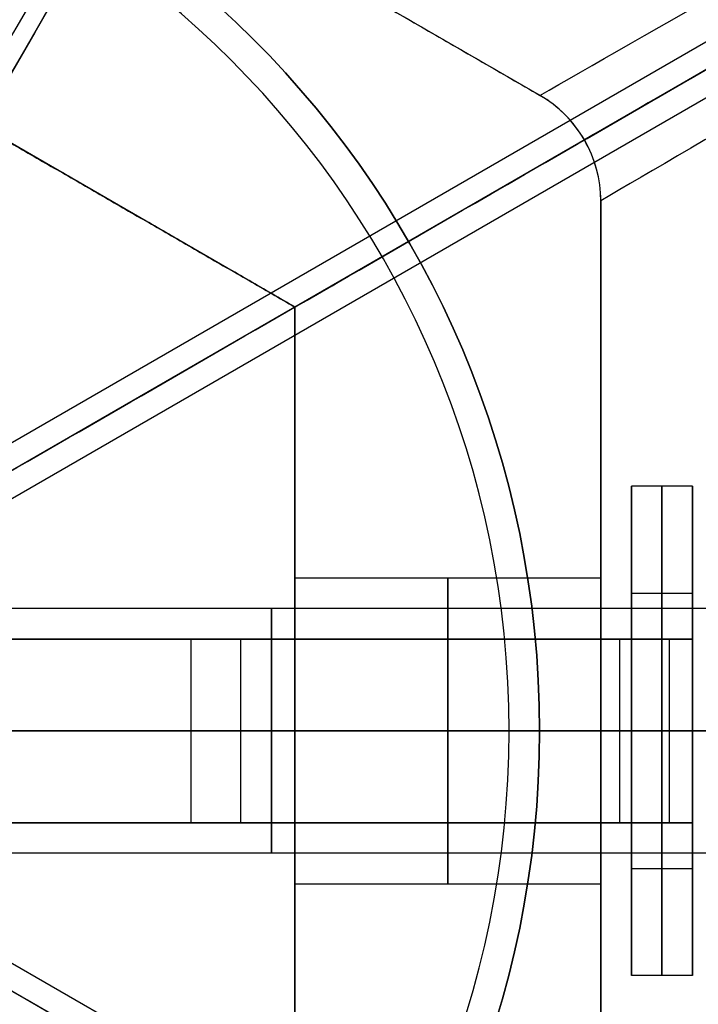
# Model space of a CAD drawing. Header units: millimetres. Extents: x -273 to 273, y -262 to 262.
# Tile 231 of 256: x 8 to 19, y -4 to 12. Entities that reach past the tile are written whole.
import ezdxf

# ---------------------------------------------------------------- set-up
doc = ezdxf.new("R2010")
doc.units = ezdxf.units.MM
doc.header["$MEASUREMENT"] = 0
doc.layers.add('Default', color=7, linetype='Continuous', true_color=0x000000)

# ---------------------------------------------------------------- blocks, each defined once
blk = doc.blocks.new('Block 01')
at = {"layer": 'Default', "color": 9, "true_color": 0xbfbfbf, "extrusion": (0.866025, 0.5, -5.27969e-16)}
blk.add_arc((-78.448, 794.35, 1), 80.7, 206.96282, 345.64402, dxfattribs=at)
at = {"layer": 'Default', "color": 9, "true_color": 0xbfbfbf, "extrusion": (0.866025, 0.5, -4.92201e-17)}
blk.add_arc((-78.448, 794.35, 1), 79.3, 203.4665, 348.59462, dxfattribs=at)
at = {"layer": 'Default', "color": 9, "true_color": 0xbfbfbf, "extrusion": (0.866025, 0.5, 0)}
for centre, radius, start, end in [((-78.448, 794.35, 1), 79.3, 203.4665, 348.59462), ((-78.448, 794.35, -0.287), 81, 204.71877, 344.36127), ((-78.448, 794.35, 0.7), 79, 200.21307, 348.55072), ((-78.448, 794.35), 79, 200.70207, 348.55072)]:
    blk.add_arc(centre, radius, start, end, dxfattribs=at)
at = {"layer": 'Default', "color": 9, "true_color": 0xbfbfbf, "extrusion": (0.866025, 0.5, 4.92016e-08)}
blk.add_arc((-78.448, 794.35, 0.7), 81, 206.49724, 343.58208, dxfattribs=at)
at = {"layer": 'Default', "color": 9, "true_color": 0xbfbfbf, "extrusion": (0.866026, 0.499999, -8.25925e-08)}
blk.add_arc((-78.448, 794.35, -1), 80.7, 206.55283, 346.14013, dxfattribs=at)
at = {"layer": 'Default', "color": 9, "true_color": 0xbfbfbf, "extrusion": (0.866025, 0.5, 1.49533e-12)}
blk.add_arc((-78.448, 794.35, -0.7), 81, 205.97087, 344.92462, dxfattribs=at)
at = {"layer": 'Default', "color": 9, "true_color": 0xbfbfbf, "extrusion": (0.866025, 0.5, 7.16658e-16)}
blk.add_arc((-78.448, 794.35, 0.7), 79, 200.21307, 348.55072, dxfattribs=at)
at = {"layer": 'Default', "color": 9, "true_color": 0xbfbfbf, "extrusion": (0.866025, 0.5, -3.14487e-16)}
blk.add_arc((-78.448, 794.35, -1), 79.3, 200.17065, 348.59462, dxfattribs=at)
at = {"layer": 'Default', "color": 9, "true_color": 0xbfbfbf, "extrusion": (0.866025, 0.5, 3.15815e-16)}
blk.add_arc((-78.448, 794.35, -0.7), 79, 200.21307, 348.55072, dxfattribs=at)

msp = doc.modelspace()

# ---------------------------------------------------------------- linework, layer by layer
at = {"layer": 'Default', "color": 9, "true_color": 0xbfbfbf}
for p, q in [((0.857, 0.956, -799.62), (90.044, 52.448, -760.74)), ((90.256, 52.109, -760.777), (1.07, 0.618, -799.658)), ((90.444, 51.756, -760.74), (1.257, 0.264, -799.62)), ((16, 10.392, -595.168), (1, 19.053, -595.168)), ((12, 6.928, -595.298), (0, 13.856, -595.298)), ((16, 10.392, -610.168), (16, 10.392, -580.168)), ((17, 8.66, -580.168), (17, 8.66, -610.168)), ((17, -8.66, -595.168), (17, 8.66, -595.168)), ((12, -6.928, -595.298), (12, 6.928, -595.298)), ((18.5, 4, -592.168), (17.5, 4, -592.168)), ((12, 2.5, -592.168), (17, 2.5, -592.168)), ((17.5, 2.25, -592.168), (18.5, 2.25, -592.168)), ((19.3, 2, -592.168), (3.929, 2, -592.168)), ((17.714, 1.5, -575.612), (3.704, 1.5, -556.288)), ((10.305, -1.5, -566.243), (10.305, 1.5, -566.243)), ((11.114, 1.5, -565.656), (10.305, 1.5, -566.243)), ((11.114, -1.5, -565.656), (11.114, 1.5, -565.656)), ((18.412, 1.5, -575.905), (17.31, 1.5, -575.905)), ((17.5, 1.5, -588.46), (18.5, 1.5, -588.46)), ((17.5, -1.5, -576.492), (17.5, 1.5, -576.492)), ((18.5, 1.5, -582.476), (17.5, 1.5, -582.476)), ((17.5, -1.5, -586.33), (17.5, 1.5, -586.33)), ((17.905, 1.5, -576.492), (17.905, 1.5, -575.474)), ((18, 1.5, -588.46), (18, 1.5, -576.492)), ((18.119, 1.5, -575.318), (18.119, -1.5, -575.318)), ((18.5, -1.5, -586.33), (18.5, 1.5, -586.33)), ((-96.905, 0, -3), (96.905, 0, -3)), ((-96.905, 0), (96.905, 0)), ((2, 0, -578.668), (15.5, 0, -578.668)), ((17.31, 0, -575.905), (3.299, 0, -556.581)), ((19.3, 0, -594.168), (3.929, 0, -594.168)), ((19.3, 0, -590.168), (3.929, 0, -590.168)), ((18.119, 0, -575.318), (4.109, 0, -555.994)), ((16, 0, -580.168), (7.5, 0, -580.168)), ((12, 0, -594.668), (17, 0, -594.668)), ((12, 0, -589.668), (17, 0, -589.668)), ((12, 0, -610.428), (12, 0, -594.668)), ((12, 0, -589.668), (12, 0, -580.168)), ((15.5, 0, -578.668), (16, 0, -579.168)), ((16, 0, -579.168), (16, 0, -580.168)), ((17, 0, -610.168), (17, 0, -594.668)), ((17, 0, -589.668), (17, 0, -580.168)), ((17.5, 0, -594.418), (18.5, 0, -594.418)), ((17.5, 0, -589.918), (18.5, 0, -589.918)), ((18.5, 0, -596.168), (17.5, 0, -596.168)), ((17.5, 0, -596.168), (17.5, 0, -594.418)), ((17.5, 0, -589.918), (17.5, 0, -576.492)), ((18.5, 0, -596.168), (18.5, 0, -594.418)), ((18.5, 0, -589.918), (18.5, 0, -576.492)), ((86.755, 0, -756.893), (0, 0, -794.714)), ((90.444, 0, -760.74), (1.111, 0, -799.684)), ((17, 0, -580.168), (12, 0, -580.168)), ((1.257, -0.264, -799.62), (90.444, -51.756, -760.74)), ((90.256, -52.109, -760.777), (1.07, -0.618, -799.658)), ((17.714, -1.5, -575.612), (3.704, -1.5, -556.288)), ((10.305, -1.5, -566.243), (11.114, -1.5, -565.656)), ((17.31, -1.5, -575.905), (18.412, -1.5, -575.905)), ((18.5, -1.5, -588.46), (17.5, -1.5, -588.46)), ((17.5, -1.5, -582.476), (18.5, -1.5, -582.476)), ((17.905, -1.5, -576.492), (17.905, -1.5, -575.474)), ((18, -1.5, -588.46), (18, -1.5, -576.492)), ((19.3, -2, -592.168), (3.929, -2, -592.168)), ((17.5, -2.25, -592.168), (18.5, -2.25, -592.168)), ((12, -2.5, -592.168), (17, -2.5, -592.168)), ((18.5, -4, -592.168), (17.5, -4, -592.168))]:
    msp.add_line(p, q, dxfattribs=at)
msp.add_circle((0, 0, -579.668), 16, dxfattribs=at)
at = {"layer": 'Default', "color": 9, "true_color": 0xbfbfbf, "extrusion": (1, -7.77156e-16, 0)}
msp.add_circle((0, -592.168, 14.5), 2.5, dxfattribs=at)
at = {"layer": 'Default', "color": 9, "true_color": 0xbfbfbf, "extrusion": (1, 1.16584e-15, 0)}
msp.add_circle((0, -592.168, 18), 2.25, dxfattribs=at)
at = {"layer": 'Default', "color": 9, "true_color": 0xbfbfbf, "extrusion": (1, -9.16811e-16, 0)}
msp.add_circle((0, -592.168, 11.615), 2, dxfattribs=at)
at = {"layer": 'Default', "color": 9, "true_color": 0xbfbfbf}
for centre, radius, start, end in [((0, 0), 100.85, 0.00252, 180), ((0, 0, -44), 100.85, 0.00252, 180), ((0, 0, -22), 100.85, 0.00252, 270), ((0, 0, -44), 100.05, 0.00252, 180), ((0, 0), 100.05, 0.00252, 180), ((0, 0, -22), 100.05, 0.00252, 270), ((0, 0, -579.168), 16, 270, 90), ((0, 0, -580.168), 16, 270, 90), ((0, 0, -578.668), 15.5, 270, 90), ((15, 8.66, -580.168), 2, 360, 60), ((15, 8.66, -595.168), 2, 0, 60), ((0, 0, -44), 100.85, 270, 360), ((0, 0), 100.85, 270, 0), ((0, 0), 100.05, 270, 360), ((0, 0, -44), 100.05, 270, 360), ((0, 0, -22), 100.85, 270, 0), ((0, 0, -22), 100.05, 270, 0)]:
    msp.add_arc(centre, radius, start, end, dxfattribs=at)
at = {"layer": 'Default', "color": 9, "true_color": 0xbfbfbf, "extrusion": (1, 8.54176e-16, -1.78583e-14)}
msp.add_arc((0, -592.168, 17.5), 4, 112.0243, 67.9757, dxfattribs=at)
at = {"layer": 'Default', "color": 9, "true_color": 0xbfbfbf, "extrusion": (1, 0, 0)}
for centre, radius, start, end in [((0, -592.168, 18), 4, 112.0243, 67.9757), ((0, -592.168, 12), 2.5, 180, 0), ((0, -592.168, 12), 2.5, 0, 180)]:
    msp.add_arc(centre, radius, start, end, dxfattribs=at)
at = {"layer": 'Default', "color": 9, "true_color": 0xbfbfbf, "extrusion": (1, 1.27047e-15, -2.06339e-14)}
msp.add_arc((0, -592.168, 18.5), 4, 112.0243, 67.9757, dxfattribs=at)
at = {"layer": 'Default', "color": 9, "true_color": 0xbfbfbf, "extrusion": (1, -1.42109e-15, 0)}
for start, end in [(0, 180), (180, 0)]:
    msp.add_arc((0, -592.168, 17), 2.5, start, end, dxfattribs=at)
at = {"layer": 'Default', "color": 9, "true_color": 0xbfbfbf, "extrusion": (1, 1.16584e-15, 1.57898e-15)}
for centre, start, end in [((0, -592.168, 17.5), 270, 90), ((0, -592.168, 18.5), 270, 90), ((0, -592.168, 17.5), 90, 270), ((0, -592.168, 18.5), 90, 270)]:
    msp.add_arc(centre, 2.25, start, end, dxfattribs=at)
at = {"layer": 'Default', "color": 9, "true_color": 0xbfbfbf, "extrusion": (-1.37668e-14, 1, -4.06394e-15)}
msp.add_arc((-16.5, -576.492, 1.5), 1, 144.0579, 180, dxfattribs=at)
at = {"layer": 'Default', "color": 9, "true_color": 0xbfbfbf, "extrusion": (-9.19739e-15, 1, -2.82387e-15)}
msp.add_arc((-16.5, -576.492, 1.5), 2, 144.0579, 180, dxfattribs=at)
at = {"layer": 'Default', "color": 9, "true_color": 0xbfbfbf, "extrusion": (0, 1, 0)}
for centre, radius, start, end in [((-213.446, -589.585), 202.521, 308.7239, 354.09304), ((-213.446, -589.585), 197.521, 308.76843, 354.01868), ((-16.5, -576.492), 1, 144.0579, 180), ((-16.5, -576.492), 2, 144.0579, 180)]:
    msp.add_arc(centre, radius, start, end, dxfattribs=at)
at = {"layer": 'Default', "color": 9, "true_color": 0xbfbfbf, "extrusion": (-2.00991e-16, 1, -4.79354e-16)}
msp.add_arc((-16.5, -576.492, -1.5), 1, 144.0579, 180, dxfattribs=at)
at = {"layer": 'Default', "color": 9, "true_color": 0xbfbfbf, "extrusion": (-9.22226e-15, 1, -2.60043e-15)}
msp.add_arc((-16.5, -576.492, -1.5), 2, 144.0579, 180, dxfattribs=at)
at = {"layer": 'Default', "color": 9, "true_color": 0xbfbfbf}
for points, weights, knots in [([(-112.053, 0, -41.671), (-112.053, -112.053, -41.671), (0, -112.053, -41.671), (112.053, -112.053, -41.671), (112.053, 0, -41.671), (112.053, 112.053, -41.671), (0, 112.053, -41.671)], [1, 0.707106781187, 1, 0.707106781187, 1, 0.707106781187, 1], [-528.036741, -528.036741, -528.036741, -352.024494, -352.024494, -176.012247, -176.012247, 0, 0, 0]), ([(0, 108.256, -41.671), (108.256, 108.256, -41.671), (108.256, 0, -41.671), (108.256, -108.256, -41.671), (0, -108.256, -41.671), (-108.256, -108.256, -41.671), (-108.256, 0, -41.671)], [1, 0.707106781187, 1, 0.707106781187, 1, 0.707106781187, 1], [0, 0, 0, 170.047569, 170.047569, 340.095138, 340.095138, 510.142707, 510.142707, 510.142707]), ([(0, 58.944, -59.094), (58.944, 58.944, -59.094), (58.944, 0, -59.094), (58.944, -58.944, -59.094), (0, -58.944, -59.094), (-58.944, -58.944, -59.094), (-58.944, 0, -59.094), (-58.944, 58.944, -59.094), (0, 58.944, -59.094)], [0.990994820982, 0.700739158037, 0.990994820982, 0.700739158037, 0.990994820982, 0.700739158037, 0.990994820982, 0.700739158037, 0.990994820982], [0, 0, 0, 224.105753, 224.105753, 448.211507, 448.211507, 672.31726, 672.31726, 896.423013, 896.423013, 896.423013]), ([(0, 56.939, -58.003), (56.939, 56.939, -58.003), (56.939, 0, -58.003), (56.939, -56.939, -58.003), (0, -56.939, -58.003), (-56.939, -56.939, -58.003), (-56.939, 0, -58.003), (-56.939, 56.939, -58.003), (0, 56.939, -58.003)], [0.991554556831, 0.701134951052, 0.991554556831, 0.701134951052, 0.991554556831, 0.701134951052, 0.991554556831, 0.701134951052, 0.991554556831], [0, 0, 0, 216.511289, 216.511289, 433.022579, 433.022579, 649.533868, 649.533868, 866.045158, 866.045158, 866.045158])]:
    msp.add_rational_spline(points, weights, degree=2, knots=knots, dxfattribs=at)
for points, knots in [([(16.005, 10.389, -610.168), (17.561, 11.278, -624.944), (24.043, 14.983, -654.14), (46.574, 27.86, -701.429), (71.674, 42.205, -729.635), (89.137, 52.186, -743.589)], [-1314.671432, -1314.671432, -1314.671432, -1314.671432, -1267.486618, -1220.301793, -1149.524555, -1149.524555, -1149.524555, -1149.524555]), ([(89.5, 51.673, -743.507), (72.103, 41.628, -729.535), (47.117, 27.203, -701.308), (24.718, 14.271, -654.051), (18.278, 10.553, -624.9), (16.732, 9.66, -610.152)], [0, 0, 0, 0, 70.21382, 117.023033, 163.815892, 163.815892, 163.815892, 163.815892]), ([(89.763, 51.102, -743.589), (72.388, 40.969, -729.635), (47.415, 26.404, -701.429), (24.997, 13.331, -654.14), (18.548, 9.569, -624.944), (17, 8.667, -610.168)], [-189.353565, -189.353565, -189.353565, -189.353565, -118.576332, -71.39151, -24.206688, -24.206688, -24.206688, -24.206688]), ([(12, 6.928, -610.428), (13.439, 7.759, -624.335), (16.298, 9.409, -637.903), (24.579, 14.19, -663.954), (30.01, 17.327, -676.46), (43.094, 24.88, -699.926), (50.693, 29.267, -710.812), (67.573, 39.013, -730.674), (76.856, 44.373, -739.648), (86.755, 50.088, -747.586)], [709.935271, 709.935271, 709.935271, 709.935271, 752.393422, 752.393422, 794.836466, 794.836466, 837.156729, 837.156729, 879.495751, 879.495751, 879.495751, 879.495751]), ([(17, 8.667, -610.168), (16.999, 9.014, -610.158), (16.905, 9.36, -610.152), (16.559, 9.96, -610.152), (16.306, 10.215, -610.158), (16.005, 10.389, -610.168)], [-13.64441, -13.64441, -13.64441, -13.64441, -12.578056, -12.578056, -11.511505, -11.511505, -11.511505, -11.511505])]:
    msp.add_open_spline(points, degree=3, knots=knots, dxfattribs=at)
for points, degree in [([(0, 0, -794.714), (43.378, 25.044, -775.803), (86.755, 50.088, -756.893)], 2), ([(1, 19.053, -610.168), (8.5, 14.722, -610.168), (16, 10.392, -610.168)], 2), ([(1, 19.053, -580.168), (8.5, 14.722, -580.168), (16, 10.392, -580.168)], 2), ([(12, 6.928, -580.168), (6, 10.392, -580.168), (0, 13.856, -580.168)], 2), ([(0, 13.856, -610.428), (6, 10.392, -610.428), (12, 6.928, -610.428)], 2), ([(16.005, 10.389, -610.168), (16.004, 10.39, -610.168), (16.002, 10.391, -610.168), (16, 10.392, -610.168)], 3), ([(17, 8.66, -610.168), (17, 8.662, -610.168), (17, 8.664, -610.168), (17, 8.667, -610.168)], 3), ([(17, 8.66, -610.168), (17, 0, -610.168), (17, -8.66, -610.168)], 2), ([(17, 8.66, -580.168), (17, 0, -580.168), (17, -8.66, -580.168)], 2), ([(12, -6.928, -580.168), (12, 0, -580.168), (12, 6.928, -580.168)], 2), ([(12, 6.928, -580.168), (12, 6.928, -595.298), (12, 6.928, -610.428)], 2), ([(12, 6.928, -610.428), (12, 0, -610.428), (12, -6.928, -610.428)], 2), ([(17.31, 1.5, -575.905), (10.305, 1.5, -566.243), (3.299, 1.5, -556.581)], 2), ([(4.109, 1.5, -555.994), (11.114, 1.5, -565.656), (18.119, 1.5, -575.318)], 2), ([(17.31, -1.5, -575.905), (17.31, 0, -575.905), (17.31, 1.5, -575.905)], 2), ([(18.119, 1.5, -575.318), (17.714, 1.5, -575.612), (17.31, 1.5, -575.905)], 2), ([(17.5, 1.5, -588.46), (17.5, 1.5, -582.476), (17.5, 1.5, -576.492)], 2), ([(17.5, 1.5, -576.492), (18, 1.5, -576.492), (18.5, 1.5, -576.492)], 2), ([(18.5, 1.5, -588.46), (18.5, 1.5, -582.476), (18.5, 1.5, -576.492)], 2), ([(18.5, 1.5, -576.492), (18.5, 0, -576.492), (18.5, -1.5, -576.492)], 2), ([(86.755, -50.088, -756.893), (43.378, -25.044, -775.803), (0, 0, -794.714)], 2), ([(3.299, -1.5, -556.581), (10.305, -1.5, -566.243), (17.31, -1.5, -575.905)], 2), ([(4.109, -1.5, -555.994), (11.114, -1.5, -565.656), (18.119, -1.5, -575.318)], 2), ([(18.119, -1.5, -575.318), (17.714, -1.5, -575.612), (17.31, -1.5, -575.905)], 2), ([(17.5, -1.5, -576.492), (18, -1.5, -576.492), (18.5, -1.5, -576.492)], 2), ([(17.5, -1.5, -576.492), (17.5, -1.5, -582.476), (17.5, -1.5, -588.46)], 2), ([(18.5, -1.5, -576.492), (18.5, -1.5, -582.476), (18.5, -1.5, -588.46)], 2)]:
    msp.add_open_spline(points, degree=degree, dxfattribs=at)
for points, weights in [([(69.931, 0, -56.391), (37.276, 0, -65.091), (3.5, 0, -66.168)], [0.991360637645, 0.989179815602, 1]), ([(69.931, 0, -54.839), (37.282, 0, -63.585), (3.5, 0, -64.667)], [0.992071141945, 0.989465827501, 1])]:
    msp.add_rational_spline(points, weights, degree=2, dxfattribs=at)

# ---------------------------------------------------------------- block references
at = {"layer": 'Default', "color": 9, "true_color": 0xbfbfbf, "extrusion": (0, 0, -1), "rotation": 180}
msp.add_blockref('Block 01', (0, 0, -200), dxfattribs=at)

doc.saveas('drawing.dxf')
